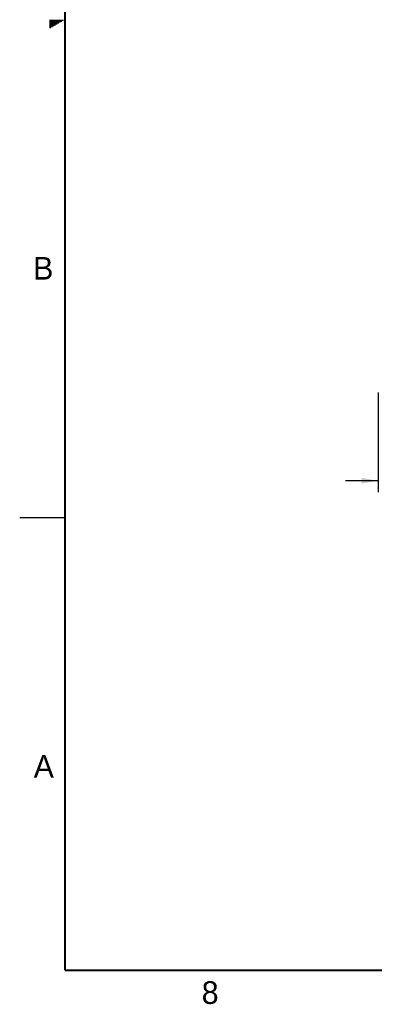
# Model space of a CAD drawing. Header units: inches. Extents: x 0 to 34, y 0 to 22.
# Tile 1 of 152: x 0 to 3.9, y 0.1 to 11. Entities that reach past the tile are written whole.
import ezdxf

# ---------------------------------------------------------------- set-up
doc = ezdxf.new("R2010")
doc.units = ezdxf.units.IN
doc.header["$LTSCALE"] = 1.87
doc.header["$MEASUREMENT"] = 0
doc.layers.get('0').update_dxf_attribs({"linetype": 'CONTINUOUS'})
doc.layers.add('DIMENSIONS', color=7, linetype='CONTINUOUS')
doc.styles.get("Standard").update_dxf_attribs({"font": 'txt', "width": 0.8})
doc.dimstyles.new('DIMSTYLE_1', dxfattribs={"dimtxt": 0.125, "dimasz": 0.18, "dimexe": 0.18, "dimexo": 0.0625, "dimgap": 0.09, "dimtad": 0, "dimtih": 1, "dimtoh": 1, "dimdec": 3, "dimzin": 4, "dimdsep": 46, "dimtxsty": 'STANDARD', "dimblk": '_FILLED', "dimblk1": '_FILLED', "dimblk2": '_FILLED', "dimcen": 0.09, "dimadec": 0, "dimazin": 0, "dimtp": 0.01, "dimtm": 0.01, "dimtfac": 1, "dimtdec": 3, "dimtofl": 0, "dimtmove": 0, "dimatfit": 3, "dimldrblk": '_FILLED', "dimfxl": 1, "dimtolj": 1, "dimtzin": 4, "dimarcsym": 0})

# ---------------------------------------------------------------- blocks, each defined once
blk = doc.blocks.new('_FILLED')
at = {"color": 0, "linetype": 'BYBLOCK'}
blk.add_solid([(0, 0), (-1, 0.174), (-1, -0.174)], dxfattribs=at)
blk = doc.blocks.new('*D2')
at = {"layer": 'DIMENSIONS', "color": 2, "linetype": 'CONTINUOUS'}
for p, q in [((5.687, 8.514), (5.687, 5.78)), ((3.953, 6.879), (3.953, 5.78)), ((3.953, 5.905), (3.593, 5.905)), ((5.687, 5.905), (6.047, 5.905))]:
    blk.add_line(p, q, dxfattribs=at)
at = {"layer": 'DIMENSIONS', "color": 2, "linetype": 'CONTINUOUS', "xscale": 0.18, "yscale": 0.18, "zscale": 0.18}
blk.add_blockref('_FILLED', (3.953, 5.905), dxfattribs=at)
at = {"layer": 'DIMENSIONS', "color": 2, "linetype": 'CONTINUOUS', "xscale": 0.18, "yscale": 0.18, "zscale": 0.18, "rotation": 180}
blk.add_blockref('_FILLED', (5.687, 5.905), dxfattribs=at)
at = {"layer": 'DIMENSIONS', "color": 2, "linetype": 'CONTINUOUS', "width": 0.8}
for s, p in [('1.735', (4.096, 5.843)), ('[', (4.721, 5.843)), ('44.06', (4.821, 5.843)), (']', (5.321, 5.843))]:
    blk.add_text(s, height=0.125, dxfattribs=at).set_placement(p)

msp = doc.modelspace()

# ---------------------------------------------------------------- linework, layer by layer
at = {"color": 2, "linetype": 'CONTINUOUS'}
for p, q in [((0.3303, 10.99), (0.4827, 10.99)), ((0.3303, 10.98), (0.4654, 10.98)), ((0.3303, 10.97), (0.448, 10.97)), ((0.3303, 10.96), (0.4307, 10.96)), ((0.3303, 10.95), (0.4134, 10.95)), ((0.3303, 10.94), (0.3961, 10.94)), ((0.3303, 10.93), (0.3788, 10.93)), ((0.3303, 10.92), (0.3614, 10.92)), ((0.3303, 10.91), (0.3441, 10.91)), ((0, 5.5), (0.5, 5.5))]:
    msp.add_line(p, q, dxfattribs=at)
at = {"color": 7, "linetype": 'CONTINUOUS', "const_width": 0.02}
for points in [[(0.5, 21.5), (0.5, 0.5)], [(0.5, 0.5), (33.5, 0.5)]]:
    msp.add_lwpolyline(points, dxfattribs=at)

# ---------------------------------------------------------------- texts
at = {"color": 2, "linetype": 'CONTINUOUS'}
for s, p in [('B', (0.1484, 8.1257)), ('A', (0.1541, 2.6261)), ('8', (2.0074, 0.1291))]:
    msp.add_text(s, height=0.25, dxfattribs=at).set_placement(p)

# ---------------------------------------------------------------- dimensions: what is measured, and where the dimension line sits
at = {"layer": 'DIMENSIONS', "color": 2, "linetype": 'CONTINUOUS'}
dim = msp.add_linear_dim(base=(5.6873896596, 5.9054287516), p1=(3.9528896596, 6.8788335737), p2=(5.6873896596, 8.5139287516), dimstyle='DIMSTYLE_1', dxfattribs=at)
dim.commit()
dim.dimension.update_dxf_attribs({"geometry": '*D2', "text_midpoint": (4.758901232, 5.9054287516), "dimtype": 160})

doc.saveas('drawing.dxf')
